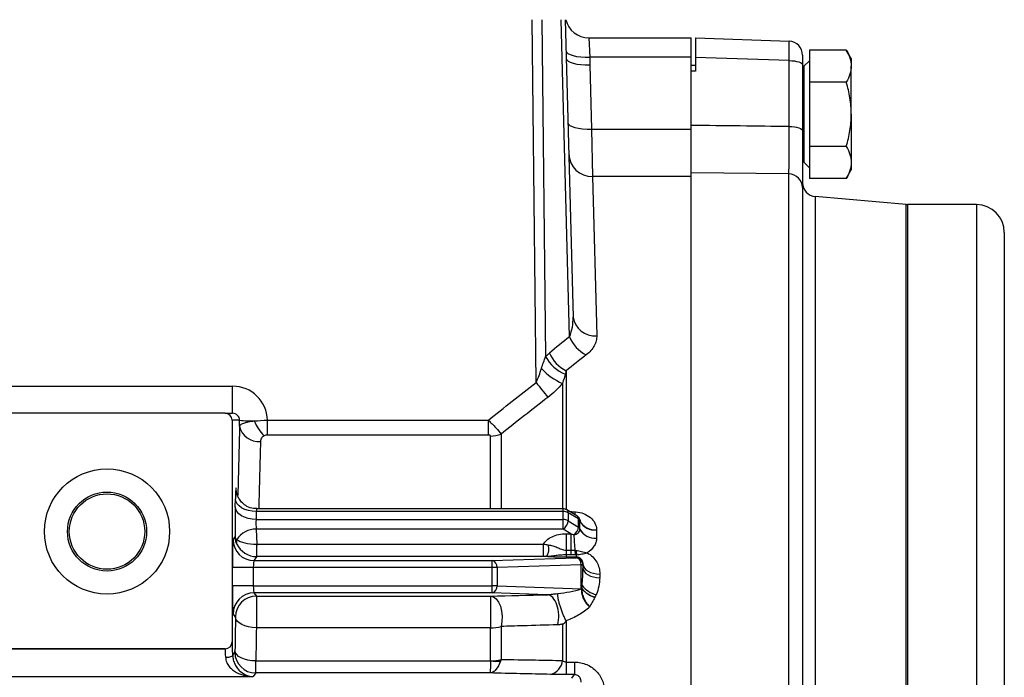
# Model space of a CAD drawing. Header units: millimetres. Extents: x -1087 to -132, y -334 to 655.
# Tile 14 of 63: x -930 to -859, y 138 to 185. Entities that reach past the tile are written whole.
import ezdxf

# ---------------------------------------------------------------- set-up
doc = ezdxf.new("R2010")
doc.units = ezdxf.units.MM

msp = doc.modelspace()

# ---------------------------------------------------------------- linework, layer by layer
at = {"color": 7, "linetype": 'Continuous', "lineweight": 25}
for p, q in [((-892.795, 158.94), (-893.078, 185.023)), ((-892.372, 185.023), (-892.109, 160.805)), ((-890.395, 162.224), (-890.992, 185.023)), ((-890.7, 185.023), (-890.14, 163.645)), ((-889.009, 183.723), (-888.942, 182.324)), ((-889.009, 183.723), (-881.639, 183.723)), ((-881.639, 182.324), (-881.639, 183.723)), ((-881.339, 183.713), (-874.604, 183.477)), ((-881.339, 183.713), (-881.339, 182.315)), ((-873.139, 182.842), (-873.139, 180.532)), ((-870.497, 182.842), (-873.139, 182.842)), ((-870.139, 182.223), (-870.497, 182.842)), ((-888.942, 182.324), (-888.927, 181.769)), ((-881.639, 182.324), (-888.942, 182.324)), ((-881.639, 177.166), (-881.639, 182.324)), ((-881.339, 182.315), (-881.339, 181.322)), ((-874.604, 182.08), (-881.339, 182.315)), ((-874.604, 177.339), (-874.604, 182.08)), ((-873.639, 182.478), (-873.639, 181.779)), ((-873.139, 182.073), (-873.539, 181.673)), ((-870.139, 182.223), (-870.139, 181.687)), ((-888.927, 181.769), (-888.806, 177.15)), ((-881.339, 181.723), (-881.639, 181.723)), ((-873.639, 181.779), (-873.639, 177.038)), ((-873.539, 181.673), (-873.639, 181.673)), ((-873.539, 181.673), (-873.539, 174.773)), ((-870.139, 178.223), (-870.139, 181.687)), ((-873.139, 180.532), (-873.139, 175.913)), ((-870.497, 180.532), (-873.139, 180.532)), ((-870.139, 178.223), (-870.139, 174.759)), ((-888.806, 177.15), (-888.747, 173.743)), ((-888.806, 177.15), (-881.639, 177.15)), ((-870.497, 175.913), (-873.139, 175.913)), ((-873.139, 175.913), (-873.139, 173.604)), ((-873.539, 174.773), (-873.139, 174.373)), ((-870.497, 173.604), (-870.139, 174.223)), ((-870.139, 174.759), (-870.139, 174.223)), ((-888.747, 173.743), (-888.44, 162.305)), ((-881.639, 173.743), (-888.747, 173.743)), ((-874.622, 173.929), (-881.639, 174.013)), ((-881.639, 119.547), (-881.639, 174.013)), ((-874.622, 119.329), (-874.622, 173.929)), ((-870.497, 173.604), (-873.139, 173.604)), ((-873.639, 172.947), (-873.639, 119.145)), ((-866.183, 171.731), (-872.727, 172.303)), ((-872.727, 172.303), (-872.727, 110.73)), ((-866.183, 106.726), (-866.183, 171.731)), ((-861.139, 171.727), (-866.096, 171.727)), ((-866.096, 171.727), (-866.096, 41.718)), ((-861.139, 171.727), (-861.139, 41.718)), ((-859.139, 169.727), (-859.139, 43.718)), ((-890.639, 159.775), (-890.639, 149.81)), ((-974.086, 158.67), (-914.609, 158.67)), ((-914.609, 156.723), (-914.609, 158.67)), ((-890.889, 158.87), (-890.889, 149.855)), ((-915.147, 156.723), (-932.131, 156.723)), ((-915.147, 156.723), (-914.609, 156.723)), ((-914.647, 156.223), (-914.647, 140.298)), ((-914.109, 156.223), (-914.647, 156.223)), ((-914.109, 155.808), (-914.109, 156.223)), ((-912.11, 155.156), (-912.11, 156.227)), ((-912.11, 156.227), (-896.228, 156.227)), ((-896.228, 155.156), (-896.228, 156.227)), ((-896.228, 155.156), (-912.11, 155.156)), ((-896.068, 149.855), (-896.068, 155.083)), ((-895.318, 155.231), (-895.318, 149.855)), ((-914.422, 149.995), (-914.411, 150.566)), ((-912.911, 149.658), (-912.923, 149.087)), ((-890.846, 149.658), (-912.911, 149.658)), ((-890.846, 149.855), (-912.87, 149.855)), ((-890.846, 149.658), (-890.846, 149.855)), ((-890.846, 149.087), (-890.846, 149.658)), ((-889.864, 149.354), (-890.592, 149.785)), ((-890.493, 149.569), (-890.493, 148.998)), ((-889.757, 149.133), (-890.493, 149.569)), ((-890.37, 149.654), (-890.311, 149.654)), ((-890.311, 149.619), (-890.311, 149.654)), ((-912.923, 149.087), (-890.846, 149.087)), ((-890.846, 148.392), (-890.846, 149.087)), ((-890.493, 148.998), (-889.757, 148.542)), ((-889.757, 148.543), (-889.757, 149.132)), ((-889.657, 149.034), (-889.639, 148.955)), ((-889.643, 149.033), (-889.649, 149.056)), ((-889.639, 149.059), (-889.639, 148.955)), ((-912.914, 148.392), (-912.878, 147.31)), ((-890.846, 148.392), (-912.914, 148.392)), ((-890.311, 148.06), (-890.846, 148.392)), ((-890.639, 148.06), (-890.311, 148.06)), ((-890.639, 148.06), (-890.639, 146.874)), ((-890.311, 148.06), (-890.311, 146.874)), ((-914.575, 147.633), (-914.427, 147.831)), ((-912.862, 147.31), (-892.267, 147.31)), ((-912.862, 146.418), (-912.862, 147.31)), ((-892.267, 146.418), (-892.267, 147.31)), ((-890.639, 146.874), (-890.311, 146.874)), ((-890.639, 146.874), (-890.639, 146.543)), ((-890.639, 146.543), (-890.639, 146.382)), ((-890.311, 146.543), (-890.639, 146.543)), ((-890.311, 146.874), (-890.311, 146.543)), ((-889.888, 146.382), (-889.888, 146.558)), ((-912.862, 146.418), (-913.075, 146.134)), ((-913.075, 146.134), (-895.95, 146.134)), ((-892.267, 146.418), (-912.862, 146.418)), ((-895.95, 146.134), (-889.924, 146.334)), ((-895.95, 145.634), (-895.95, 146.134)), ((-889.55, 145.835), (-895.606, 145.634)), ((-889.888, 146.382), (-890.639, 146.382)), ((-889.924, 146.334), (-889.888, 146.382)), ((-889.55, 144.334), (-889.55, 145.833)), ((-889.426, 145.833), (-889.55, 145.833)), ((-889.421, 145.839), (-889.426, 145.833)), ((-889.426, 145.833), (-889.426, 145.572)), ((-914.625, 144.311), (-914.625, 145.634)), ((-913.126, 145.634), (-914.625, 145.634)), ((-913.126, 145.634), (-913.126, 144.311)), ((-895.95, 145.634), (-913.126, 145.634)), ((-895.95, 144.311), (-895.95, 145.634)), ((-895.606, 145.634), (-895.95, 145.634)), ((-895.606, 145.634), (-895.606, 144.311)), ((-913.126, 144.311), (-914.625, 144.311)), ((-913.126, 144.311), (-895.95, 144.311)), ((-895.95, 143.811), (-913.075, 143.811)), ((-913.075, 143.811), (-912.906, 143.586)), ((-895.95, 143.811), (-895.95, 144.311)), ((-895.606, 144.311), (-895.95, 144.311)), ((-891.994, 143.68), (-895.95, 143.811)), ((-895.606, 144.311), (-889.54, 144.11)), ((-889.55, 144.334), (-889.488, 144.334)), ((-912.906, 143.586), (-896.068, 143.586)), ((-912.906, 143.586), (-912.906, 141.294)), ((-896.068, 143.586), (-896.068, 141.294)), ((-914.406, 142.087), (-914.575, 142.312)), ((-890.889, 141.564), (-890.889, 138.953)), ((-890.639, 141.801), (-890.639, 138.837)), ((-896.068, 141.294), (-912.906, 141.294)), ((-896.068, 138.93), (-896.068, 141.294)), ((-895.318, 141.4), (-895.318, 139.029)), ((-914.647, 140.298), (-914.642, 140.294)), ((-932.137, 139.794), (-915.141, 139.794)), ((-915.147, 139.798), (-932.132, 139.798)), ((-915.141, 139.794), (-915.147, 139.798)), ((-914.606, 139.342), (-914.448, 139.552)), ((-912.944, 138.916), (-896.07, 138.916)), ((-890.639, 138.837), (-890.033, 138.837)), ((-890.639, 138.837), (-890.639, 137.938)), ((-890.033, 138.837), (-890.033, 137.938)), ((-912.948, 138.053), (-913.142, 137.795)), ((-896.122, 138.053), (-912.948, 138.053)), ((-934.137, 137.795), (-913.142, 137.795)), ((-890.033, 137.938), (-890.639, 137.938)), ((-890.22, 137.689), (-890.033, 137.938))]:
    msp.add_line(p, q, dxfattribs=at)
at = {"color": 7, "linetype": 'Continuous', "lineweight": 25, "flags": 128}
for points in [[(-890.641, 182.791), (-890.606, 182.692), (-890.508, 182.6), (-890.35, 182.516), (-890.139, 182.444), (-889.882, 182.387), (-889.589, 182.347), (-889.272, 182.326), (-888.942, 182.324)], [(-890.627, 182.236), (-890.592, 182.137), (-890.493, 182.045), (-890.336, 181.961), (-890.124, 181.889), (-889.867, 181.832), (-889.574, 181.792), (-889.257, 181.771), (-888.927, 181.769)], [(-874.604, 182.08), (-874.414, 182.072), (-874.233, 182.054), (-874.066, 182.025), (-873.92, 181.988), (-873.801, 181.943), (-873.712, 181.892), (-873.658, 181.837), (-873.639, 181.779)], [(-890.506, 177.616), (-890.471, 177.518), (-890.372, 177.425), (-890.215, 177.341), (-890.003, 177.269), (-889.746, 177.213), (-889.453, 177.173), (-889.136, 177.151), (-888.806, 177.15)], [(-874.604, 177.339), (-874.414, 177.332), (-874.233, 177.313), (-874.066, 177.285), (-873.92, 177.247), (-873.801, 177.202), (-873.712, 177.151), (-873.658, 177.096), (-873.639, 177.038)], [(-912.911, 149.658), (-913.2, 149.678), (-913.478, 149.732), (-913.735, 149.817), (-913.961, 149.931), (-914.148, 150.067), (-914.288, 150.223), (-914.377, 150.391), (-914.411, 150.566)], [(-912.923, 149.087), (-913.212, 149.108), (-913.49, 149.162), (-913.746, 149.247), (-913.972, 149.36), (-914.159, 149.497), (-914.299, 149.652), (-914.388, 149.821), (-914.422, 149.995)], [(-889.99, 149.429), (-889.98, 149.488), (-889.958, 149.64)], [(-889.421, 145.839), (-889.393, 145.709), (-889.322, 145.584), (-889.21, 145.468), (-889.06, 145.366), (-888.88, 145.282), (-888.674, 145.219), (-888.452, 145.179), (-888.221, 145.163)], [(-889.426, 145.572), (-889.398, 145.443), (-889.327, 145.318), (-889.215, 145.203), (-889.065, 145.102), (-888.884, 145.019), (-888.679, 144.956), (-888.457, 144.916), (-888.226, 144.9)], [(-896.068, 143.586), (-895.861, 143.528), (-895.667, 143.378), (-895.498, 143.147), (-895.365, 142.849), (-895.276, 142.503), (-895.238, 142.13), (-895.252, 141.755), (-895.318, 141.4)], [(-912.906, 141.294), (-913.195, 141.312), (-913.473, 141.36), (-913.729, 141.434), (-913.955, 141.533), (-914.142, 141.652), (-914.282, 141.788), (-914.371, 141.934), (-914.406, 142.087)], [(-912.944, 138.916), (-913.232, 138.933), (-913.51, 138.977), (-913.767, 139.046), (-913.992, 139.138), (-914.179, 139.249), (-914.32, 139.375), (-914.409, 139.512), (-914.444, 139.654)], [(-914.606, 139.342), (-914.617, 139.307), (-914.647, 139.273), (-914.694, 139.242), (-914.756, 139.214), (-914.832, 139.192), (-914.917, 139.175), (-915.01, 139.164), (-915.106, 139.159)]]:
    msp.add_lwpolyline(points, dxfattribs=at)
at = {"color": 7, "linetype": 'Continuous', "lineweight": 25}
for radius in [4.5, 2.841, 2.71]:
    msp.add_circle((-923.639, 148.223), radius, dxfattribs=at)
for centre, radius, start, end in [((-889.009, 185.423), 1.7, 193.60896, 270), ((-874.639, 182.478), 1, 0, 88), ((-888.764, 175.427), 1.684, 182.00801, 270.56113), ((-874.631, 172.938), 0.991, 0.48752, 89.50199), ((-872.639, 173.299), 1, 180, 265), ((-866.096, 172.727), 1, 265, 270), ((-861.139, 169.727), 2, 360, 90), ((-888.595, 163.856), 1.559, 187.79047, 275.69888), ((-888.051, 163.176), 2.53, 202.10222, 243.15792), ((-889.734, 162.04), 2.677, 207.46841, 248.83979), ((-889.476, 162.074), 2.577, 203.36888, 243.15208), ((-889.125, 162.975), 4.468, 222.64689, 246.73737), ((-840.434, 199.668), 66.336, 217.87687, 219.05709), ((-913.21, 164.789), 8.613, 264.01129, 271.05707), ((-912.758, 156.077), 1.377, 191.2671, 276.19837), ((-910.269, 157.236), 2.977, 200.82935, 225.78315), ((-896.059, 157.004), 1.921, 269.72466, 292.68134), ((-890.846, 149.355), 0.5, 59.38656, 90), ((-890.833, 148.963), 0.695, 60.70733, 91.12854), ((-890.733, 149.59), 0.241, 355.03218, 54.14537), ((-890.833, 148.393), 0.695, 60.70733, 91.12854), ((-891.286, 149.054), 0.795, 303.55422, 355.97893), ((-889.856, 148.935), 0.221, 15.40921, 63.39831), ((-889.862, 148.931), 0.228, 15.05128, 62.40524), ((-888.62, 149.477), 1.131, 205.25425, 278.58664), ((-888.609, 149.475), 1.142, 205.13701, 277.96003), ((-912.966, 146.829), 1.564, 88.09282, 148.84603), ((-874.237, 148.496), 15.854, 181.83904, 185.88194), ((-889.862, 148.341), 0.228, 15.05128, 62.40524), ((-889.868, 148.337), 0.234, 14.6746, 61.43776), ((-888.613, 148.896), 1.143, 205.70786, 278.14887), ((-888.602, 148.894), 1.154, 205.58212, 277.51863), ((-913.074, 147.635), 1.501, 180.06892, 269.94636), ((-913.876, 147.474), 0.459, 159.0247, 199.99305), ((-899.393, 146.749), 13.496, 177.61468, 181.40306), ((-892.722, 146.945), 0.842, 321.1444, 22.56264), ((-884.889, 147.041), 5.121, 181.89309, 185.48428), ((-886.79, 147.048), 3.137, 183.28664, 188.9958), ((-896.061, 145.689), 0.459, 353.17693, 75.9392), ((-889.559, 146.748), 0.913, 270.56418, 278.40367), ((-913.074, 142.31), 1.501, 90.05364, 179.93108), ((-896.061, 144.256), 0.459, 284.0608, 6.82307), ((-889.789, 145.518), 1.43, 279.99713, 281.56088), ((-889.777, 145.332), 1.25, 280.92455, 282.64112), ((-887.892, 145.484), 2.116, 220.37327, 251.35998), ((-887.915, 145.487), 2.096, 220.79434, 252.05882), ((-887.995, 145.547), 1.924, 219.0878, 255.54249), ((-912.905, 142.085), 1.501, 90.05364, 179.93108), ((-896.054, 143.892), 2.598, 269.67651, 286.44118), ((-915.142, 140.295), 0.5, 270.03611, 359.9748), ((-912.947, 139.554), 1.501, 180.06892, 269.94636), ((-895.683, 141.547), 2.66, 261.63825, 277.1353), ((-896.053, 141.705), 2.776, 269.6817, 285.3466), ((-892.051, 139.076), 1.168, 285.48629, 353.95529)]:
    msp.add_arc(centre, radius, start, end, dxfattribs=at)
for centre, major_axis, ratio, start_param, end_param in [((-874.639, 181.477), (0.035, 2), 0.012786, 5.018546, 6.283016), ((-27.409, 106.723), (2147.719, -22.582), 0.0333, 1.980045, 1.980197), ((-954.566, 116.46), (2141.154, -22.507), 0.028842, 1.533746, 1.537033), ((-845.822, 106.678), (50.851, -49.918), 0.963647, 3.01876, 3.045852), ((-844.62, 106.723), (62.491, -32.983), 0.956151, 2.728491, 2.755583), ((-914.61, 156.17), (2.128, 1.315), 0.999234, 5.752043, 7.300202), ((-915.147, 156.223), (-0.5, 0), 0.999657, 3.141593, 4.712389), ((-914.61, 156.223), (0.459, 0.204), 0.995406, 5.863258, 7.434055), ((-912.918, 106.723), (0, 66.925), 0.026186, 0.747424, 0.851595), ((-911.418, 106.723), (0, 65.425), 0.026786, 0.747424, 0.850957), ((-914.369, 149.355), (0, 2), 0.026186, 5.650112, 7.203455), ((-914.381, 148.784), (0, 2), 0.026186, 0.92027, 2.067848), ((-912.87, 149.355), (0, 0.5), 0.104744, 6.274701, 7.203455), ((-890.139, 148.937), (0.288, 0.41), 0.61496, 5.577253, 6.331727), ((-912.881, 148.784), (0, 0.5), 0.104744, 0.92027, 2.473613), ((-889.857, 149.192), (0.0896, -0.0884), 0.502595, 0.460172, 0.472513), ((-890.139, 148.346), (0.297, 0.403), 0.598692, 4.177318, 5.5881), ((-889.857, 148.605), (-0.0896, 0.0909), 0.488826, 3.589423, 3.601764), ((-914.573, 145.634), (0, 2), 0.026186, 0.034907, 1.570796), ((-912.934, 147.822), (1.439, -0.465), 0.920576, 3.847358, 5.033972), ((-912.934, 147.822), (1.502, -0.031), 0.340096, 3.570134, 4.756747), ((-912.893, 148.268), (0.958, -0.305), 0.948035, 5.021218, 5.036519), ((-913.073, 145.634), (0, 0.5), 0.104744, 0.034907, 1.570796), ((-912.893, 147.876), (1.432, -0.465), 0.96504, 5.021225, 5.036526), ((-889.924, 145.834), (-0.02, 0.5), 0.748155, 4.684677, 6.230156), ((-889.924, 145.834), (-0.263, 0.426), 0.995752, 4.183017, 5.728496), ((-889.653, 145.829), (0.0917, 0.0479), 0.958384, 5.819267, 5.843671), ((-889.928, 145.829), (0.456, 0.213), 0.991883, 5.849365, 5.873769), ((-887.918, 106.723), (0, 69.45), 0.026186, 0.972507, 0.977157), ((-886.719, 106.723), (0, 68.25), 0.026646, 0.972507, 0.977157), ((-914.573, 144.311), (0, 2), 0.026186, 1.570796, 3.106686), ((-913.073, 144.311), (0, 0.5), 0.104744, 1.570796, 3.106686), ((-912.918, 106.723), (0, 66.925), 0.026186, 1.014064, 1.056343), ((-911.418, 106.723), (0, 65.425), 0.026786, 1.014064, 1.056343), ((-915.147, 140.298), (-0.416, 0.277), 0.999505, 2.158969, 3.729308), ((-914.642, 138.795), (0, 1.5), 0.026186, 5.085841, 6.265732), ((-915.142, 138.795), (0, 1), 0.039279, 5.085841, 6.265732), ((-914.448, 139.752), (0, 0.2), 0.026186, 3.176499, 4.197936), ((-912.949, 139.752), (0, 1.7), 0.003081, 3.176499, 4.197936)]:
    msp.add_ellipse(centre, major_axis=major_axis, ratio=ratio, start_param=start_param, end_param=end_param, dxfattribs=at)
for points in [[(-870.497, 182.842), (-870.278, 182.464), (-870.139, 182.08), (-870.139, 181.687)], [(-870.497, 175.913), (-870.278, 175.536), (-870.139, 175.152), (-870.139, 174.759)], [(-892.411, 159.948), (-892.318, 160.243), (-892.208, 160.528), (-892.109, 160.805)], [(-892.109, 160.805), (-892.022, 160.893), (-891.933, 160.975), (-891.841, 161.052)], [(-892.795, 158.94), (-892.64, 159.268), (-892.519, 159.606), (-892.411, 159.948)], [(-890.7, 159.544), (-890.753, 159.33), (-890.821, 159.109), (-890.889, 158.87)], [(-890.639, 159.775), (-890.66, 159.699), (-890.681, 159.622), (-890.7, 159.544)], [(-896.228, 156.227), (-895.09, 157.138), (-893.945, 158.042), (-892.795, 158.94)], [(-891.945, 157.87), (-893.075, 156.997), (-894.199, 156.118), (-895.318, 155.231)], [(-913.051, 156.177), (-912.762, 156.198), (-912.439, 156.222), (-912.11, 156.227)], [(-912.11, 155.156), (-912.195, 155.156), (-912.276, 155.136), (-912.345, 155.102)], [(-890.311, 149.654), (-890.193, 149.654), (-890.075, 149.649), (-889.958, 149.64)], [(-889.642, 148.99), (-889.642, 148.991), (-889.642, 148.993), (-889.642, 148.994)], [(-890.311, 148.06), (-890.235, 148.034), (-890.159, 148.01), (-890.083, 147.987)], [(-889.642, 148.396), (-889.642, 148.398), (-889.642, 148.399), (-889.642, 148.401)], [(-888.451, 148.359), (-888.451, 148.354), (-888.451, 148.349), (-888.451, 148.344)], [(-892.267, 147.31), (-892.158, 147.302), (-892.051, 147.288), (-891.945, 147.268)], [(-888.451, 147.765), (-888.451, 147.76), (-888.451, 147.755), (-888.451, 147.751)], [(-890.311, 146.874), (-890.21, 146.874), (-890.109, 146.873), (-890.008, 146.872)], [(-889.987, 146.551), (-890.095, 146.546), (-890.203, 146.543), (-890.311, 146.543)], [(-890.008, 146.872), (-889.979, 146.871), (-889.95, 146.87), (-889.922, 146.869)], [(-889.888, 146.558), (-889.921, 146.555), (-889.954, 146.553), (-889.987, 146.551)], [(-892.066, 146.417), (-892.131, 146.417), (-892.198, 146.418), (-892.267, 146.418)], [(-889.488, 144.334), (-889.446, 144.746), (-889.427, 145.159), (-889.426, 145.572)], [(-896.068, 143.586), (-894.712, 143.617), (-893.354, 143.649), (-891.994, 143.68)], [(-889.54, 144.11), (-889.547, 144.184), (-889.55, 144.259), (-889.55, 144.334)], [(-889.54, 144.105), (-889.54, 144.107), (-889.54, 144.108), (-889.54, 144.11)], [(-889.504, 144.113), (-889.503, 144.114), (-889.503, 144.116), (-889.502, 144.117)], [(-889.502, 144.117), (-889.499, 144.19), (-889.494, 144.262), (-889.488, 144.334)], [(-888.475, 143.684), (-888.502, 143.62), (-888.53, 143.556), (-888.561, 143.493)], [(-888.561, 143.493), (-888.563, 143.488), (-888.566, 143.483), (-888.568, 143.479)], [(-896.07, 138.916), (-896.069, 138.92), (-896.068, 138.925), (-896.068, 138.93)], [(-895.318, 139.029), (-895.328, 138.988), (-895.34, 138.947), (-895.352, 138.908)], [(-891.739, 137.95), (-893.203, 137.984), (-894.664, 138.019), (-896.122, 138.053)]]:
    msp.add_open_spline(points, degree=3, dxfattribs=at)
for points, knots in [([(-870.139, 181.687), (-870.139, 181.491), (-870.174, 181.295), (-870.298, 180.911), (-870.388, 180.721), (-870.497, 180.532)], [0, 0, 0, 0, 0.5, 0.5, 1, 1, 1, 1]), ([(-870.139, 178.223), (-870.139, 178.613), (-870.174, 179.009), (-870.299, 179.78), (-870.389, 180.159), (-870.497, 180.532)], [0, 0, 0, 0, 0.5, 0.5, 1, 1, 1, 1]), ([(-870.497, 175.913), (-870.388, 176.289), (-870.297, 176.674), (-870.173, 177.445), (-870.139, 177.832), (-870.139, 178.223)], [0, 0, 0, 0, 0.5, 0.5, 1, 1, 1, 1]), ([(-881.639, 174.013), (-881.639, 174.093), (-881.639, 174.228), (-881.639, 174.503), (-881.639, 174.606), (-881.639, 174.837), (-881.639, 174.966), (-881.639, 175.241), (-881.639, 175.388), (-881.639, 175.701), (-881.639, 175.869), (-881.639, 176.393), (-881.639, 176.767), (-881.639, 177.166)], [0, 0, 0, 0, 0.25, 0.25, 0.375, 0.375, 0.5, 0.5, 0.625, 0.625, 0.75, 0.75, 1, 1, 1, 1]), ([(-874.622, 173.929), (-874.621, 173.971), (-874.619, 174.028), (-874.617, 174.17), (-874.616, 174.255), (-874.612, 174.551), (-874.61, 174.806), (-874.608, 175.252), (-874.607, 175.411), (-874.606, 175.752), (-874.606, 175.935), (-874.605, 176.501), (-874.604, 176.906), (-874.604, 177.339)], [0, 0, 0, 0, 0.125, 0.125, 0.25, 0.25, 0.5, 0.5, 0.625, 0.625, 0.75, 0.75, 1, 1, 1, 1]), ([(-873.639, 177.038), (-873.639, 176.519), (-873.639, 176.033), (-873.639, 175.354), (-873.639, 175.134), (-873.639, 174.725), (-873.639, 174.534), (-873.639, 173.999), (-873.639, 173.692), (-873.639, 173.338), (-873.639, 173.236), (-873.639, 173.066), (-873.639, 172.997), (-873.639, 172.947)], [0, 0, 0, 0, 0.25, 0.25, 0.375, 0.375, 0.5, 0.5, 0.75, 0.75, 0.875, 0.875, 1, 1, 1, 1]), ([(-870.139, 174.759), (-870.139, 174.563), (-870.174, 174.367), (-870.298, 173.982), (-870.388, 173.792), (-870.497, 173.604)], [0, 0, 0, 0, 0.5, 0.5, 1, 1, 1, 1]), ([(-890.395, 162.224), (-890.292, 162.45), (-890.229, 162.685), (-890.149, 163.163), (-890.133, 163.404), (-890.14, 163.645)], [0, 0, 0, 0, 0.5, 0.5, 1, 1, 1, 1]), ([(-888.44, 162.305), (-888.437, 162.183), (-888.451, 162.062), (-888.51, 161.819), (-888.556, 161.698), (-888.746, 161.342), (-888.932, 161.12), (-889.194, 160.918)], [0, 0, 0, 0, 0.25, 0.25, 0.5, 0.5, 1, 1, 1, 1]), ([(-890.889, 158.87), (-891.047, 158.691), (-891.213, 158.518), (-891.563, 158.184), (-891.748, 158.022), (-891.945, 157.87)], [0, 0, 0, 0, 0.5, 0.5, 1, 1, 1, 1]), ([(-914.109, 155.808), (-914.105, 155.847), (-914.077, 155.884), (-913.978, 155.957), (-913.906, 155.991), (-913.724, 156.055), (-913.611, 156.085), (-913.354, 156.137), (-913.21, 156.159), (-913.051, 156.177)], [0, 0, 0, 0, 0.25, 0.25, 0.5, 0.5, 0.75, 0.75, 1, 1, 1, 1]), ([(-896.228, 156.227), (-896.132, 156.137), (-896.038, 156.047), (-895.859, 155.867), (-895.773, 155.777), (-895.535, 155.517), (-895.406, 155.359), (-895.318, 155.231)], [0, 0, 0, 0, 0.25, 0.25, 0.5, 0.5, 1, 1, 1, 1]), ([(-912.345, 155.102), (-912.436, 155.058), (-912.5, 154.995), (-912.586, 154.858), (-912.607, 154.784), (-912.61, 154.708)], [0, 0, 0, 0, 0.5, 0.5, 1, 1, 1, 1]), ([(-896.068, 155.083), (-896.068, 155.095), (-896.073, 155.107), (-896.093, 155.128), (-896.107, 155.136), (-896.156, 155.153), (-896.192, 155.156), (-896.228, 155.156)], [0, 0, 0, 0, 0.25, 0.25, 0.5, 0.5, 1, 1, 1, 1]), ([(-912.87, 149.879), (-912.948, 149.873), (-913.195, 149.855), (-913.564, 150.004), (-913.906, 150.248), (-914.127, 150.519), (-914.256, 150.767), (-914.318, 150.962), (-914.34, 151.075), (-914.347, 151.123), (-914.349, 151.142), (-914.349, 151.139), (-914.349, 151.137)], [0, 0, 0, 0, 0.097644, 0.310927, 0.482717, 0.627517, 0.747812, 0.838878, 0.893652, 0.933972, 0.979861, 1, 1, 1, 1]), ([(-889.958, 149.64), (-889.755, 149.623), (-889.56, 149.58), (-889.194, 149.438), (-889.031, 149.343), (-888.753, 149.109), (-888.644, 148.975), (-888.492, 148.676), (-888.453, 148.521), (-888.451, 148.359)], [0, 0, 0, 0, 0.25, 0.25, 0.5, 0.5, 0.75, 0.75, 1, 1, 1, 1]), ([(-889.656, 149.05), (-889.66, 149.077), (-889.672, 149.163), (-889.748, 149.275), (-889.832, 149.328), (-889.866, 149.349)], [0, 0, 0, 0, 0.2146666, 0.6887543, 1, 1, 1, 1]), ([(-889.642, 148.994), (-889.642, 148.999), (-889.642, 149.018), (-889.649, 149.036), (-889.654, 149.05)], [0, 0, 0, 0, 0.235905, 1, 1, 1, 1]), ([(-889.642, 148.401), (-889.642, 148.499), (-889.642, 148.597), (-889.642, 148.695), (-889.642, 148.794), (-889.642, 148.892), (-889.642, 148.99)], [0, 0, 0, 0, 0.000370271, 0.000370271, 0.000370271, 0.0007405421, 0.0007405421, 0.0007405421, 0.0007405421]), ([(-892.267, 147.31), (-892.162, 147.527), (-891.944, 147.718), (-891.507, 147.919), (-891.346, 147.971), (-891, 148.042), (-890.822, 148.06), (-890.639, 148.06)], [0, 0, 0, 0, 0.5, 0.5, 0.75, 0.75, 1, 1, 1, 1]), ([(-890.083, 147.987), (-889.963, 148.003), (-889.85, 148.054), (-889.69, 148.203), (-889.643, 148.3), (-889.642, 148.396)], [0, 0, 0, 0, 0.5, 0.5, 1, 1, 1, 1]), ([(-888.451, 148.344), (-888.451, 148.248), (-888.451, 148.152), (-888.451, 148.055), (-888.451, 147.959), (-888.451, 147.862), (-888.451, 147.765)], [0, 0, 0, 0, 0.0003638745, 0.0003638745, 0.0003638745, 0.000727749, 0.000727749, 0.000727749, 0.000727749]), ([(-914.307, 147.317), (-914.338, 147.385), (-914.367, 147.463), (-914.41, 147.636), (-914.424, 147.731), (-914.427, 147.831)], [0, 0, 0, 0, 0.5, 0.5, 1, 1, 1, 1]), ([(-914.304, 147.638), (-914.337, 147.654), (-914.366, 147.679), (-914.409, 147.743), (-914.423, 147.784), (-914.427, 147.831)], [0, 0, 0, 0, 0.5, 0.5, 1, 1, 1, 1]), ([(-891.945, 147.268), (-891.824, 147.245), (-891.712, 147.221), (-891.495, 147.161), (-891.39, 147.126), (-891.185, 147.045), (-891.086, 146.999), (-890.929, 146.935), (-890.875, 146.915), (-890.762, 146.884), (-890.701, 146.874), (-890.639, 146.874)], [0, 0, 0, 0, 0.25, 0.25, 0.5, 0.5, 0.75, 0.75, 0.875, 0.875, 1, 1, 1, 1]), ([(-888.451, 147.751), (-888.452, 147.648), (-888.469, 147.545), (-888.531, 147.347), (-888.576, 147.251), (-888.752, 146.977), (-888.923, 146.816), (-889.13, 146.694)], [0, 0, 0, 0, 0.25, 0.25, 0.5, 0.5, 1, 1, 1, 1]), ([(-890.639, 146.543), (-890.766, 146.543), (-890.89, 146.538), (-891.131, 146.52), (-891.246, 146.507), (-891.475, 146.476), (-891.587, 146.459), (-891.819, 146.429), (-891.938, 146.416), (-892.066, 146.417)], [0, 0, 0, 0, 0.25, 0.25, 0.5, 0.5, 0.75, 0.75, 1, 1, 1, 1]), ([(-889.922, 146.869), (-889.785, 146.863), (-889.655, 146.825), (-889.393, 146.754), (-889.261, 146.719), (-889.13, 146.694)], [0, 0, 0, 0, 0.5, 0.5, 1, 1, 1, 1]), ([(-889.888, 146.558), (-889.756, 146.572), (-889.633, 146.59), (-889.383, 146.635), (-889.257, 146.661), (-889.13, 146.694)], [0, 0, 0, 0, 0.5, 0.5, 1, 1, 1, 1]), ([(-889.13, 146.694), (-888.821, 146.536), (-888.589, 146.296), (-888.363, 145.894), (-888.307, 145.752), (-888.235, 145.462), (-888.219, 145.313), (-888.221, 145.163)], [0, 0, 0, 0, 0.5, 0.5, 0.75, 0.75, 1, 1, 1, 1]), ([(-890.639, 146.382), (-890.794, 146.382), (-890.945, 146.383), (-891.231, 146.387), (-891.368, 146.389), (-891.612, 146.395), (-891.724, 146.399), (-891.915, 146.407), (-891.997, 146.412), (-892.066, 146.417)], [0, 0, 0, 0, 0.25, 0.25, 0.5, 0.5, 0.75, 0.75, 1, 1, 1, 1]), ([(-889.421, 145.839), (-889.415, 145.942), (-889.433, 146.044), (-889.516, 146.192), (-889.552, 146.241), (-889.639, 146.309), (-889.673, 146.331), (-889.762, 146.367), (-889.823, 146.382), (-889.888, 146.382)], [0, 0, 0, 0, 0.5, 0.5, 0.75, 0.75, 0.875, 0.875, 1, 1, 1, 1]), ([(-888.226, 144.9), (-888.23, 144.694), (-888.252, 144.489), (-888.333, 144.083), (-888.392, 143.882), (-888.475, 143.684)], [0, 0, 0, 0, 0.5, 0.5, 1, 1, 1, 1]), ([(-891.994, 143.68), (-891.97, 143.681), (-891.923, 143.682), (-891.852, 143.689), (-891.773, 143.699), (-891.686, 143.712), (-891.576, 143.728), (-891.429, 143.744), (-891.315, 143.757), (-891.245, 143.764)], [0, 0, 0, 0, 0.084664, 0.169723, 0.255838, 0.377541, 0.498777, 0.69163, 1, 1, 1, 1]), ([(-891.244, 141.516), (-891.186, 141.74), (-891.161, 141.993), (-891.18, 142.492), (-891.225, 142.739), (-891.373, 143.168), (-891.477, 143.349), (-891.719, 143.602), (-891.856, 143.673), (-891.994, 143.68)], [0, 0, 0, 0, 0.25, 0.25, 0.5, 0.5, 0.75, 0.75, 1, 1, 1, 1]), ([(-891.245, 143.764), (-890.945, 143.797), (-890.651, 143.84), (-890.079, 143.949), (-889.799, 144.014), (-889.54, 144.105)], [0, 0, 0, 0, 0.5, 0.5, 1, 1, 1, 1]), ([(-890.639, 141.801), (-890.679, 141.879), (-890.72, 141.962), (-890.779, 142.092), (-890.798, 142.136), (-890.836, 142.226), (-890.855, 142.271), (-890.911, 142.409), (-890.946, 142.502), (-891.013, 142.689), (-891.044, 142.782), (-891.1, 142.964), (-891.125, 143.053), (-891.158, 143.181), (-891.168, 143.223), (-891.186, 143.304), (-891.195, 143.344), (-891.217, 143.458), (-891.228, 143.529), (-891.242, 143.657), (-891.245, 143.715), (-891.245, 143.764)], [0, 0, 0, 0, 0.125, 0.125, 0.1875, 0.1875, 0.25, 0.25, 0.375, 0.375, 0.5, 0.5, 0.625, 0.625, 0.6875, 0.6875, 0.75, 0.75, 0.875, 0.875, 1, 1, 1, 1]), ([(-889.54, 144.105), (-889.549, 143.979), (-889.543, 143.852), (-889.493, 143.605), (-889.45, 143.485), (-889.337, 143.262), (-889.267, 143.157), (-889.113, 142.963), (-889.031, 142.875), (-888.947, 142.795)], [0, 0, 0, 0, 0.25, 0.25, 0.5, 0.5, 0.75, 0.75, 1, 1, 1, 1]), ([(-889.504, 144.113), (-889.508, 143.988), (-889.499, 143.865), (-889.446, 143.622), (-889.403, 143.504), (-889.296, 143.281), (-889.232, 143.174), (-889.094, 142.974), (-889.02, 142.88), (-888.947, 142.795)], [0, 0, 0, 0, 0.25, 0.25, 0.5, 0.5, 0.75, 0.75, 1, 1, 1, 1]), ([(-888.568, 143.479), (-888.627, 143.363), (-888.694, 143.251), (-888.826, 143.026), (-888.887, 142.911), (-888.947, 142.795)], [0, 0, 0, 0, 0.5, 0.5, 1, 1, 1, 1]), ([(-888.947, 142.795), (-889.183, 142.58), (-889.447, 142.392), (-890.019, 142.06), (-890.322, 141.918), (-890.639, 141.801)], [0, 0, 0, 0, 0.5, 0.5, 1, 1, 1, 1]), ([(-890.89, 141.562), (-890.921, 141.557), (-890.982, 141.547), (-891.071, 141.532), (-891.158, 141.521), (-891.215, 141.518), (-891.244, 141.516)], [0, 0, 0, 0, 0.262852, 0.511357, 0.754025, 1, 1, 1, 1]), ([(-890.639, 141.801), (-890.655, 141.778), (-890.687, 141.731), (-890.734, 141.673), (-890.774, 141.628), (-890.808, 141.596), (-890.841, 141.576), (-890.869, 141.566), (-890.883, 141.563), (-890.89, 141.562)], [0, 0, 0, 0, 0.249936, 0.500688, 0.628442, 0.752401, 0.872173, 0.934284, 1, 1, 1, 1]), ([(-891.244, 141.516), (-892.08, 141.493), (-892.915, 141.469), (-893.75, 141.445), (-894.273, 141.43), (-894.796, 141.415), (-895.318, 141.4)], [0, 0, 0, 0, 0.003000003, 0.003000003, 0.003000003, 0.004880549, 0.004880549, 0.004880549, 0.004880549]), ([(-915.106, 139.159), (-915.105, 139.103), (-915.099, 139.047), (-915.075, 138.932), (-915.058, 138.874), (-914.992, 138.709), (-914.929, 138.607), (-914.783, 138.426), (-914.7, 138.347), (-914.526, 138.209), (-914.435, 138.15), (-914.151, 137.995), (-913.953, 137.923), (-913.551, 137.825), (-913.346, 137.799), (-913.142, 137.795)], [0, 0, 0, 0, 0.0625, 0.0625, 0.125, 0.125, 0.25, 0.25, 0.375, 0.375, 0.5, 0.5, 0.75, 0.75, 1, 1, 1, 1]), ([(-914.606, 139.342), (-914.605, 139.287), (-914.601, 139.231), (-914.587, 139.115), (-914.576, 139.054), (-914.533, 138.877), (-914.491, 138.762), (-914.387, 138.554), (-914.326, 138.461), (-914.196, 138.297), (-914.128, 138.226), (-913.913, 138.04), (-913.763, 137.954), (-913.456, 137.834), (-913.299, 137.802), (-913.142, 137.795)], [0, 0, 0, 0, 0.0625, 0.0625, 0.125, 0.125, 0.25, 0.25, 0.375, 0.375, 0.5, 0.5, 0.75, 0.75, 1, 1, 1, 1]), ([(-896.07, 138.916), (-896.075, 138.662), (-896.083, 138.449), (-896.097, 138.223), (-896.101, 138.164), (-896.111, 138.082), (-896.117, 138.058), (-896.122, 138.053)], [0, 0, 0, 0, 0.5, 0.5, 0.75, 0.75, 1, 1, 1, 1]), ([(-895.352, 138.908), (-895.433, 138.655), (-895.547, 138.444), (-895.749, 138.219), (-895.821, 138.161), (-895.969, 138.08), (-896.045, 138.057), (-896.122, 138.053)], [0, 0, 0, 0, 0.5, 0.5, 0.75, 0.75, 1, 1, 1, 1]), ([(-895.318, 139.029), (-894.494, 139.015), (-893.669, 139.001), (-892.843, 138.987), (-892.192, 138.976), (-891.541, 138.964), (-890.889, 138.953)], [0.00041964, 0.00041964, 0.00041964, 0.00041964, 0.003400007, 0.003400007, 0.003400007, 0.005747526, 0.005747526, 0.005747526, 0.005747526]), ([(-890.889, 138.953), (-890.86, 138.924), (-890.827, 138.897), (-890.744, 138.853), (-890.694, 138.837), (-890.639, 138.837)], [0, 0, 0, 0, 0.5, 0.5, 1, 1, 1, 1]), ([(-890.033, 138.837), (-889.88, 138.837), (-889.73, 138.822), (-889.436, 138.76), (-889.291, 138.714), (-888.884, 138.536), (-888.642, 138.363), (-888.351, 138.053), (-888.264, 137.94), (-888.117, 137.705), (-888.056, 137.582), (-887.908, 137.195), (-887.861, 136.927), (-887.865, 136.653)], [0, 0, 0, 0, 0.125, 0.125, 0.25, 0.25, 0.5, 0.5, 0.625, 0.625, 0.75, 0.75, 1, 1, 1, 1]), ([(-890.639, 137.938), (-890.836, 137.938), (-891.027, 137.939), (-891.399, 137.944), (-891.576, 137.947), (-891.739, 137.95)], [0, 0, 0, 0, 0.5, 0.5, 1, 1, 1, 1]), ([(-889.564, 137.398), (-889.558, 137.502), (-889.577, 137.604), (-889.662, 137.752), (-889.699, 137.801), (-889.788, 137.868), (-889.822, 137.89), (-889.913, 137.925), (-889.972, 137.939), (-890.033, 137.938)], [0, 0, 0, 0, 0.5, 0.5, 0.75, 0.75, 0.875, 0.875, 1, 1, 1, 1])]:
    msp.add_open_spline(points, degree=3, knots=knots, dxfattribs=at)

doc.saveas('drawing.dxf')
